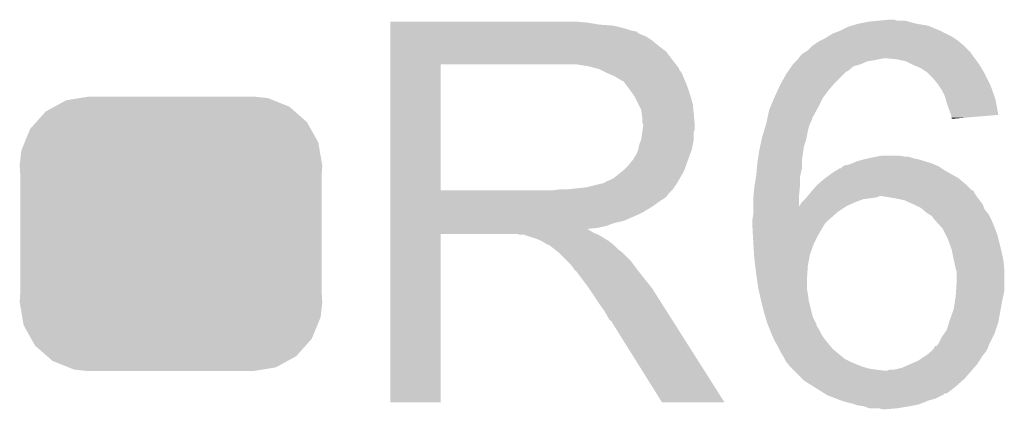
# Model space of a CAD drawing. Extents: x -1.3 to 24.2, y -3.9 to 39.2.
# Tile 21 of 26: x 14.2 to 16.8, y 28.9 to 29.9. Entities that reach past the tile are written whole.
import ezdxf

# ---------------------------------------------------------------- set-up
doc = ezdxf.new("R2010")
doc.units = 0
doc.layers.get('0').update_dxf_attribs({"linetype": 'CONTINUOUS'})
doc.layers.add('ECC608_TRUST_CLICK_V100_GTO', color=14, linetype='CONTINUOUS')
doc.layers.add('ECC608_TRUST_CLICK_V100_GTS', color=12, linetype='CONTINUOUS')

# ---------------------------------------------------------------- blocks, each defined once
blk = doc.blocks.new('CUSTOM_67')
for points in [[(-0.298526, 0.325596), (-0.268438, 0.342124), (0.30335, 0.325596), (0.2622, 0.342124)], [(-0.268438, 0.342124), (-0.233628, 0.347838), (0.2622, 0.342124), (0.247972, 0.347838)], [(-0.233628, 0.347838), (-0.20955, 0.35179), (0.247972, 0.347838), (0.20955, 0.35179)], [(-0.34504, 0.286174), (-0.320744, 0.31339), (0.348152, 0.286174), (0.317222, 0.31339)], [(-0.320744, 0.31339), (-0.298526, 0.325596), (0.317222, 0.31339), (0.30335, 0.325596)], [(-0.360486, 0.26887), (-0.34504, 0.286174), (0.357822, 0.26887), (0.348152, 0.286174)], [(-0.37475, 0.234078), (-0.360486, 0.26887), (0.377262, 0.234078), (0.357822, 0.26887)], [(-0.383124, 0.213652), (-0.37475, 0.234078), (0.380766, 0.213652), (0.377262, 0.234078)], [(-0.38735, 0.17526), (-0.383124, 0.213652), (0.38735, 0.17526), (0.380766, 0.213652)], [(-0.38608, 0.154124), (-0.38735, 0.17526), (0.38608, 0.154124), (0.38735, 0.17526)], [(-0.38608, -0.154124), (-0.38608, 0.154124), (0.38608, -0.154124), (0.38608, 0.154124)], [(-0.38735, -0.17526), (-0.38608, -0.154124), (0.38735, -0.17526), (0.38608, -0.154124)], [(-0.380764, -0.213652), (-0.38735, -0.17526), (0.383124, -0.213652), (0.38735, -0.17526)], [(-0.377262, -0.234078), (-0.380764, -0.213652), (0.374748, -0.234078), (0.383124, -0.213652)], [(-0.35782, -0.26887), (-0.377262, -0.234078), (0.360486, -0.26887), (0.374748, -0.234078)], [(-0.348152, -0.286174), (-0.35782, -0.26887), (0.345038, -0.286174), (0.360486, -0.26887)], [(-0.31722, -0.31339), (-0.348152, -0.286174), (0.320744, -0.31339), (0.345038, -0.286174)], [(-0.30335, -0.325596), (-0.31722, -0.31339), (0.298524, -0.325596), (0.320744, -0.31339)], [(-0.262198, -0.342124), (-0.30335, -0.325596), (0.268438, -0.342124), (0.298524, -0.325596)], [(-0.247972, -0.347838), (-0.262198, -0.342124), (0.233626, -0.347838), (0.268438, -0.342124)], [(-0.20955, -0.35179), (-0.247972, -0.347838), (0.20955, -0.35179), (0.233626, -0.347838)]]:
    blk.add_solid(points)

msp = doc.modelspace()

# ---------------------------------------------------------------- linework, layer by layer
at = {"layer": 'ECC608_TRUST_CLICK_V100_GTO'}
for points in [[(15.18922, 29.92882), (15.189222, 29.93136), (15.69466, 29.92882), (15.66672, 29.93136)], [(15.18922, 29.92374), (15.18922, 29.92882), (15.725138, 29.92374), (15.69466, 29.92882)], [(15.18922, 29.9212), (15.18922, 29.92374), (15.7607, 29.9212), (15.725138, 29.92374)], [(16.371136, 29.921198), (16.388078, 29.92628), (16.565882, 29.921198), (16.5354, 29.92628)], [(16.388078, 29.92628), (16.413478, 29.93136), (16.5354, 29.92628), (16.516776, 29.93136)], [(16.413478, 29.93136), (16.43888, 29.9339), (16.516776, 29.93136), (16.507464, 29.9339)], [(16.43888, 29.9339), (16.466796, 29.936438), (16.487144, 29.9339), (16.479522, 29.936438)], [(16.466796, 29.936438), (16.466818, 29.93644), (16.479522, 29.936438), (16.466818, 29.93644)], [(15.18922, 29.91358), (15.18922, 29.9212), (15.791178, 29.91358), (15.7607, 29.9212)], [(15.18922, 29.9085), (15.18922, 29.91358), (15.806422, 29.9085), (15.791178, 29.91358)], [(15.18922, 29.90596), (15.18922, 29.9085), (15.819122, 29.90596), (15.806422, 29.9085)], [(15.18922, 29.905938), (15.18922, 29.90596), (15.82166, 29.905938), (15.819122, 29.90596)], [(15.18922, 29.903414), (15.18922, 29.905938), (15.821674, 29.903414), (15.82166, 29.905938)], [(15.18922, 29.89834), (15.18922, 29.903414), (15.83182, 29.89834), (15.821674, 29.903414)], [(16.309842, 29.893258), (16.322038, 29.90088), (16.626842, 29.893258), (16.6116, 29.90088)], [(16.322038, 29.90088), (16.34236, 29.9085), (16.6116, 29.90088), (16.59636, 29.9085)], [(16.34236, 29.9085), (16.362682, 29.918662), (16.59636, 29.9085), (16.57197, 29.918662)], [(16.362682, 29.918662), (16.371136, 29.921198), (16.57197, 29.918662), (16.565882, 29.921198)], [(15.18922, 29.893258), (15.18922, 29.89834), (15.844522, 29.893258), (15.83182, 29.89834)], [(15.18922, 29.8831), (15.18922, 29.893258), (15.85976, 29.8831), (15.844522, 29.893258)], [(15.18922, 29.8704), (15.18922, 29.8831), (15.875, 29.8704), (15.85976, 29.8831)], [(16.271242, 29.870402), (16.286482, 29.88056), (16.657318, 29.870402), (16.64513, 29.88056)], [(16.286482, 29.88056), (16.29156, 29.8831), (16.64513, 29.88056), (16.64208, 29.8831)], [(16.29156, 29.8831), (16.301718, 29.88818), (16.64208, 29.8831), (16.63446, 29.88818)], [(16.301718, 29.88818), (16.309842, 29.893258), (16.63446, 29.88818), (16.626842, 29.893258)], [(15.189218, 29.83484), (15.18922, 29.855158), (15.91056, 29.83484), (15.895322, 29.855158)], [(15.18922, 29.855158), (15.18922, 29.8704), (15.895322, 29.855158), (15.875, 29.8704)], [(16.24076, 29.845), (16.245842, 29.850082), (16.68018, 29.845), (16.676792, 29.850082)], [(16.245842, 29.850082), (16.250072, 29.85262), (16.676792, 29.850082), (16.6751, 29.85262)], [(16.250072, 29.85262), (16.258542, 29.857702), (16.6751, 29.85262), (16.670018, 29.857702)], [(16.258542, 29.857702), (16.27124, 29.8704), (16.670018, 29.857702), (16.65732, 29.8704)], [(16.27124, 29.8704), (16.271242, 29.870402), (16.65732, 29.8704), (16.657318, 29.870402)], [(15.189218, 29.82214), (15.189218, 29.83484), (15.920438, 29.82214), (15.91056, 29.83484)], [(16.220442, 29.822142), (16.228056, 29.829758), (16.393168, 29.822142), (16.410938, 29.829758)], [(16.228056, 29.829758), (16.230598, 29.8323), (16.410938, 29.829758), (16.42618, 29.8323)], [(16.230598, 29.8323), (16.2306, 29.832302), (16.42618, 29.8323), (16.426188, 29.832302)], [(16.2306, 29.832302), (16.23441, 29.83738), (16.426188, 29.832302), (16.451578, 29.83738)], [(16.23441, 29.83738), (16.238222, 29.84246), (16.685896, 29.83738), (16.682086, 29.84246)], [(16.238222, 29.84246), (16.24076, 29.845), (16.682086, 29.84246), (16.68018, 29.845)], [(16.487138, 29.83484), (16.461742, 29.83738), (16.687802, 29.83484), (16.685896, 29.83738)], [(16.509998, 29.829762), (16.487138, 29.83484), (16.69161, 29.829762), (16.687802, 29.83484)], [(16.520166, 29.824678), (16.509998, 29.829762), (16.695422, 29.824678), (16.69161, 29.829762)], [(16.53032, 29.8196), (16.520166, 29.824678), (16.69847, 29.8196), (16.695422, 29.824678)], [(15.189212, 29.499582), (15.189218, 29.82212), (15.31874, 29.499582), (15.318742, 29.82212)], [(15.189218, 29.82212), (15.189218, 29.82214), (15.318742, 29.82212), (15.62608, 29.82214)], [(15.697202, 29.81706), (15.664182, 29.82214), (15.924388, 29.81706), (15.920438, 29.82214)], [(15.715842, 29.811976), (15.697202, 29.81706), (15.92834, 29.811976), (15.924388, 29.81706)], [(15.72514, 29.80944), (15.715842, 29.811976), (15.928344, 29.80944), (15.92834, 29.811976)], [(15.725152, 29.809434), (15.72514, 29.80944), (15.928344, 29.809434), (15.928344, 29.80944)], [(15.74546, 29.79928), (15.725152, 29.809434), (15.93596, 29.79928), (15.928344, 29.809434)], [(15.76324, 29.79166), (15.74546, 29.79928), (15.939008, 29.79166), (15.93596, 29.79928)], [(16.202662, 29.796742), (16.20799, 29.804354), (16.349982, 29.796742), (16.357594, 29.804354)], [(16.20799, 29.804354), (16.207994, 29.80436), (16.357594, 29.804354), (16.360134, 29.80436)], [(16.207994, 29.80436), (16.216882, 29.817058), (16.360134, 29.80436), (16.375378, 29.817058)], [(16.216882, 29.817058), (16.220438, 29.822138), (16.375378, 29.817058), (16.39316, 29.822138)], [(16.220438, 29.822138), (16.220442, 29.822142), (16.39316, 29.822138), (16.393168, 29.822142)], [(16.5481, 29.81198), (16.53032, 29.8196), (16.703042, 29.81198), (16.69847, 29.8196)], [(16.56334, 29.80182), (16.5481, 29.81198), (16.709138, 29.80182), (16.703042, 29.81198)], [(16.56588, 29.79928), (16.56334, 29.80182), (16.71066, 29.79928), (16.709138, 29.80182)], [(16.58112, 29.78404), (16.56588, 29.79928), (16.71828, 29.78404), (16.71066, 29.79928)], [(15.77171, 29.78658), (15.76324, 29.79166), (15.94104, 29.78658), (15.939008, 29.79166)], [(15.77594, 29.784042), (15.77171, 29.78658), (15.942128, 29.784042), (15.94104, 29.78658)], [(15.783564, 29.77896), (15.77594, 29.784042), (15.944306, 29.77896), (15.942128, 29.784042)], [(15.786104, 29.778952), (15.783564, 29.77896), (15.94431, 29.778952), (15.944306, 29.77896)], [(15.79372, 29.7688), (15.786104, 29.778952), (15.94866, 29.7688), (15.94431, 29.778952)], [(16.18742, 29.7688), (16.19019, 29.77388), (16.322764, 29.7688), (16.32712, 29.77388)], [(16.19019, 29.77388), (16.202662, 29.796742), (16.32712, 29.77388), (16.349982, 29.796742)], [(16.59128, 29.77134), (16.58112, 29.78404), (16.72463, 29.77134), (16.71828, 29.78404)], [(15.80134, 29.75864), (15.79372, 29.7688), (15.952048, 29.75864), (15.94866, 29.7688)], [(15.810412, 29.74594), (15.80134, 29.75864), (15.95628, 29.74594), (15.952048, 29.75864)], [(16.17218, 29.73578), (16.181558, 29.756102), (16.29664, 29.73578), (16.31188, 29.756102)], [(16.181558, 29.756102), (16.18742, 29.7688), (16.31188, 29.756102), (16.322764, 29.7688)], [(16.592976, 29.768798), (16.59128, 29.77134), (16.7259, 29.768798), (16.72463, 29.77134)], [(16.601438, 29.756102), (16.592976, 29.768798), (16.730436, 29.756102), (16.7259, 29.768798)], [(16.60906, 29.74086), (16.601438, 29.756102), (16.735878, 29.74086), (16.730436, 29.756102)], [(15.81404, 29.740858), (15.810412, 29.74594), (15.957806, 29.740858), (15.95628, 29.74594)], [(15.8242, 29.720538), (15.81404, 29.740858), (15.9639, 29.720538), (15.957806, 29.740858)], [(16.161596, 29.71038), (16.172178, 29.735778), (16.28394, 29.71038), (16.29664, 29.735778)], [(16.172178, 29.735778), (16.17218, 29.73578), (16.29664, 29.735778), (16.29664, 29.73578)], [(16.611238, 29.733238), (16.60906, 29.74086), (16.7386, 29.733238), (16.735878, 29.74086)], [(16.61414, 29.72308), (16.611238, 29.733238), (16.7405, 29.72308), (16.7386, 29.733238)], [(16.61922, 29.707838), (16.61414, 29.72308), (16.743348, 29.707838), (16.7405, 29.72308)], [(15.83182, 29.705296), (15.8242, 29.720538), (15.965426, 29.705296), (15.9639, 29.720538)], [(15.833272, 29.69514), (15.83182, 29.705296), (15.96644, 29.69514), (15.965426, 29.705296)], [(16.15458, 29.682434), (16.159482, 29.705302), (16.2687, 29.682434), (16.28117, 29.705302)], [(16.159482, 29.705302), (16.161596, 29.71038), (16.28117, 29.705302), (16.28394, 29.71038)], [(16.624298, 29.695142), (16.61922, 29.707838), (16.745722, 29.695142), (16.743348, 29.707838)], [(15.83436, 29.687518), (15.833272, 29.69514), (15.967076, 29.687518), (15.96644, 29.69514)], [(15.834362, 29.674818), (15.83436, 29.687518), (15.968134, 29.674818), (15.967076, 29.687518)], [(15.8369, 29.667196), (15.834362, 29.674818), (15.96877, 29.667196), (15.968134, 29.674818)], [(16.15186, 29.66974), (16.154036, 29.679896), (16.26362, 29.66974), (16.268698, 29.679896)], [(16.154036, 29.679896), (16.15458, 29.682434), (16.268698, 29.679896), (16.2687, 29.682434)], [(16.624936, 29.692598), (16.624298, 29.695142), (16.746196, 29.692598), (16.745722, 29.695142)], [(16.62684, 29.684982), (16.624936, 29.692598), (16.656496, 29.684982), (16.746196, 29.692598)], [(16.62684, 29.682464), (16.62684, 29.684982), (16.62684, 29.682464), (16.656496, 29.684982)], [(15.831818, 29.629098), (15.83472, 29.649416), (15.96644, 29.629098), (15.96644, 29.649416)], [(15.83472, 29.649416), (15.835446, 29.654496), (15.96644, 29.649416), (15.968978, 29.654496)], [(15.835446, 29.654496), (15.8369, 29.66466), (15.968978, 29.654496), (15.968978, 29.66466)], [(15.8369, 29.664662), (15.8369, 29.667196), (15.96898, 29.664662), (15.96877, 29.667196)], [(15.8369, 29.66466), (15.8369, 29.664662), (15.968978, 29.66466), (15.96898, 29.664662)], [(16.1417, 29.636718), (16.146388, 29.65196), (16.25549, 29.636718), (16.25854, 29.65196)], [(16.146388, 29.65196), (16.149514, 29.66212), (16.25854, 29.65196), (16.261082, 29.66212)], [(16.149514, 29.66212), (16.151858, 29.669738), (16.261082, 29.66212), (16.26362, 29.669738)], [(16.151858, 29.669738), (16.15186, 29.66974), (16.26362, 29.669738), (16.26362, 29.66974)], [(15.82674, 29.616398), (15.831818, 29.629098), (15.963898, 29.616398), (15.96644, 29.629098)], [(16.136256, 29.611318), (16.139522, 29.62656), (16.24838, 29.611318), (16.253458, 29.62656)], [(16.139522, 29.62656), (16.1417, 29.636718), (16.253458, 29.62656), (16.25549, 29.636718)], [(15.819118, 29.590998), (15.824198, 29.603698), (15.956738, 29.590998), (15.961356, 29.603698)], [(15.824198, 29.6037), (15.82674, 29.616398), (15.961358, 29.6037), (15.963898, 29.616398)], [(15.824198, 29.603698), (15.824198, 29.6037), (15.961356, 29.603698), (15.961358, 29.6037)], [(16.130172, 29.575758), (16.13408, 29.60116), (16.2433, 29.575758), (16.246928, 29.60116)], [(16.13408, 29.60116), (16.136256, 29.611318), (16.246928, 29.60116), (16.24838, 29.611318)], [(15.7988, 29.56306), (15.808958, 29.575758), (15.94658, 29.56306), (15.951198, 29.575758)], [(15.808958, 29.575758), (15.811498, 29.5783), (15.951198, 29.575758), (15.952122, 29.5783)], [(15.811498, 29.5783), (15.81404, 29.583378), (15.952122, 29.5783), (15.953968, 29.583378)], [(15.81404, 29.583378), (15.819118, 29.590998), (15.953968, 29.583378), (15.956738, 29.590998)], [(16.129, 29.56814), (16.130172, 29.575758), (16.2433, 29.56814), (16.2433, 29.575758)], [(16.371142, 29.56814), (16.383, 29.573222), (16.576042, 29.56814), (16.559526, 29.573222)], [(16.383, 29.573222), (16.400778, 29.5783), (16.559526, 29.573222), (16.543022, 29.5783)], [(16.400778, 29.5783), (16.412208, 29.58084), (16.543022, 29.5783), (16.530322, 29.58084)], [(16.412208, 29.58084), (16.42364, 29.58338), (16.530322, 29.58084), (16.5227, 29.58338)], [(16.42364, 29.58338), (16.43633, 29.585918), (16.5227, 29.58338), (16.515082, 29.585918)], [(16.43633, 29.585918), (16.43634, 29.58592), (16.515082, 29.585918), (16.504922, 29.58592)], [(16.43634, 29.58592), (16.449042, 29.58846), (16.504922, 29.58592), (16.492222, 29.58846)], [(15.760698, 29.530038), (15.782922, 29.547818), (15.930668, 29.530038), (15.94104, 29.547818)], [(15.782922, 29.547818), (15.786098, 29.550358), (15.94104, 29.547818), (15.941962, 29.550358)], [(15.786098, 29.550358), (15.7988, 29.56306), (15.941962, 29.550358), (15.94658, 29.56306)], [(16.12646, 29.537658), (16.12794, 29.555438), (16.239348, 29.537658), (16.2433, 29.555438)], [(16.12794, 29.555438), (16.129, 29.56814), (16.2433, 29.555438), (16.2433, 29.56814)], [(16.3195, 29.54274), (16.331696, 29.550362), (16.622396, 29.54274), (16.609058, 29.550362)], [(16.331696, 29.550362), (16.339824, 29.55544), (16.609058, 29.550362), (16.60144, 29.55544)], [(16.339824, 29.55544), (16.342366, 29.555446), (16.60144, 29.55544), (16.601432, 29.555446)], [(16.342366, 29.555446), (16.3449, 29.55798), (16.601432, 29.555446), (16.59763, 29.55798)], [(16.3449, 29.55798), (16.348706, 29.560518), (16.59763, 29.55798), (16.593822, 29.560518)], [(16.348706, 29.560518), (16.352522, 29.563062), (16.593822, 29.560518), (16.587888, 29.563062)], [(16.352522, 29.563062), (16.365222, 29.565602), (16.587888, 29.563062), (16.581964, 29.565602)], [(16.365222, 29.565602), (16.371142, 29.56814), (16.581964, 29.565602), (16.576042, 29.56814)], [(15.735296, 29.51734), (15.742916, 29.522418), (15.923262, 29.51734), (15.926224, 29.522418)], [(15.742916, 29.522418), (15.750538, 29.52496), (15.926224, 29.522418), (15.927706, 29.52496)], [(15.750538, 29.52496), (15.760698, 29.530038), (15.927706, 29.52496), (15.930668, 29.530038)], [(16.121802, 29.50972), (16.125612, 29.532578), (16.23822, 29.50972), (16.23822, 29.532578)], [(16.125612, 29.532578), (16.12646, 29.537658), (16.23822, 29.532578), (16.239348, 29.537658)], [(16.284362, 29.514802), (16.299178, 29.5275), (16.6624, 29.514802), (16.647584, 29.5275)], [(16.299178, 29.5275), (16.302564, 29.53004), (16.647584, 29.5275), (16.64462, 29.53004)], [(16.302564, 29.53004), (16.3195, 29.54274), (16.64462, 29.53004), (16.622396, 29.54274)], [(15.189212, 29.49956), (15.189212, 29.499582), (15.608298, 29.49956), (15.31874, 29.499582)], [(15.189212, 29.489394), (15.189212, 29.49956), (15.9004, 29.489394), (15.91056, 29.49956)], [(15.608298, 29.49956), (15.626064, 29.502098), (15.91056, 29.49956), (15.913098, 29.502098)], [(15.626064, 29.502098), (15.62608, 29.5021), (15.913098, 29.502098), (15.913098, 29.5021)], [(15.646398, 29.5021), (15.692118, 29.50718), (15.913098, 29.5021), (15.916486, 29.50718)], [(15.692118, 29.50718), (15.732758, 29.51734), (15.916486, 29.50718), (15.923262, 29.51734)], [(16.119302, 29.484322), (16.12138, 29.50718), (16.23568, 29.484322), (16.237964, 29.50718)], [(16.12138, 29.50718), (16.121802, 29.50972), (16.237964, 29.50718), (16.23822, 29.50972)], [(16.26616, 29.49448), (16.268332, 29.497016), (16.683992, 29.49448), (16.682722, 29.497016)], [(16.268332, 29.497016), (16.270508, 29.499554), (16.682722, 29.497016), (16.680186, 29.499554)], [(16.270508, 29.499554), (16.270512, 29.49956), (16.680186, 29.499554), (16.677646, 29.49956)], [(16.270512, 29.49956), (16.2814, 29.512262), (16.677646, 29.49956), (16.664942, 29.512262)], [(16.2814, 29.512262), (16.284362, 29.514802), (16.664942, 29.512262), (16.6624, 29.514802)], [(15.18921, 29.48686), (15.189212, 29.489394), (15.900378, 29.48686), (15.9004, 29.489394)], [(15.18921, 29.486846), (15.18921, 29.48686), (15.897854, 29.486846), (15.900378, 29.48686)], [(15.18921, 29.48178), (15.18921, 29.486846), (15.895316, 29.48178), (15.897854, 29.486846)], [(15.18921, 29.46654), (15.18921, 29.48178), (15.87246, 29.46654), (15.895316, 29.48178)], [(16.11884, 29.47924), (16.119302, 29.484322), (16.235688, 29.47924), (16.23568, 29.484322)], [(16.11884, 29.458956), (16.11884, 29.47924), (16.235718, 29.458956), (16.235688, 29.47924)], [(16.243302, 29.469082), (16.25092, 29.4767), (16.380464, 29.469082), (16.400782, 29.4767)], [(16.25092, 29.4767), (16.25346, 29.47924), (16.400782, 29.4767), (16.4211, 29.47924)], [(16.25346, 29.47924), (16.255578, 29.481782), (16.4211, 29.47924), (16.436342, 29.481782)], [(16.255578, 29.481782), (16.257692, 29.48432), (16.436342, 29.481782), (16.441424, 29.48432)], [(16.257692, 29.48432), (16.26404, 29.491938), (16.69034, 29.48432), (16.685262, 29.491938)], [(16.26404, 29.491938), (16.26616, 29.49448), (16.685262, 29.491938), (16.683992, 29.49448)], [(16.47952, 29.47924), (16.449038, 29.48432), (16.69415, 29.47924), (16.69034, 29.48432)], [(16.504922, 29.474158), (16.47952, 29.47924), (16.697962, 29.474158), (16.69415, 29.47924)], [(16.52778, 29.464), (16.504922, 29.474158), (16.70558, 29.464), (16.697962, 29.474158)], [(15.18921, 29.458918), (15.18921, 29.46654), (15.862298, 29.458918), (15.87246, 29.46654)], [(15.18921, 29.44368), (15.18921, 29.458918), (15.8369, 29.44368), (15.862298, 29.458918)], [(16.11884, 29.45892), (16.11884, 29.458956), (16.3576, 29.45892), (16.35768, 29.458956)], [(16.11884, 29.44368), (16.11884, 29.45892), (16.33474, 29.44368), (16.3576, 29.45892)], [(16.235718, 29.458956), (16.23822, 29.46146), (16.35768, 29.458956), (16.363314, 29.46146)], [(16.23822, 29.46146), (16.2433, 29.46908), (16.363314, 29.46146), (16.38046, 29.46908)], [(16.2433, 29.46908), (16.243302, 29.469082), (16.38046, 29.46908), (16.380464, 29.469082)], [(16.548098, 29.45384), (16.52778, 29.464), (16.709646, 29.45384), (16.70558, 29.464)], [(16.551148, 29.4513), (16.548098, 29.45384), (16.710662, 29.4513), (16.709646, 29.45384)], [(16.563342, 29.441138), (16.551148, 29.4513), (16.718792, 29.441138), (16.710662, 29.4513)], [(15.18921, 29.43606), (15.18921, 29.44368), (15.82166, 29.43606), (15.8369, 29.44368)], [(15.18921, 29.42082), (15.18921, 29.43606), (15.786098, 29.42082), (15.82166, 29.43606)], [(15.18921, 29.415738), (15.18921, 29.42082), (15.763238, 29.415738), (15.786098, 29.42082)], [(16.1163, 29.423362), (16.11884, 29.438602), (16.311882, 29.423362), (16.329026, 29.438602)], [(16.1163, 29.42336), (16.1163, 29.423362), (16.31188, 29.42336), (16.311882, 29.423362)], [(16.1163, 29.413202), (16.1163, 29.42336), (16.301722, 29.413202), (16.31188, 29.42336)], [(16.11884, 29.438602), (16.11884, 29.44368), (16.329026, 29.438602), (16.33474, 29.44368)], [(16.567576, 29.438598), (16.563342, 29.441138), (16.720822, 29.438598), (16.718792, 29.441138)], [(16.576042, 29.433518), (16.567576, 29.438598), (16.723362, 29.433518), (16.720822, 29.438598)], [(16.581122, 29.425898), (16.576042, 29.433518), (16.727172, 29.425898), (16.723362, 29.433518)], [(16.58366, 29.42336), (16.581122, 29.425898), (16.72844, 29.42336), (16.727172, 29.425898)], [(16.599464, 29.40558), (16.58366, 29.42336), (16.73606, 29.40558), (16.72844, 29.42336)], [(15.189208, 29.397958), (15.18921, 29.400466), (15.697204, 29.397958), (15.694692, 29.400466)], [(15.189208, 29.395418), (15.189208, 29.397958), (15.702282, 29.395418), (15.697204, 29.397958)], [(15.189208, 29.39034), (15.189208, 29.395418), (15.7099, 29.39034), (15.702282, 29.395418)], [(15.18921, 29.40812), (15.18921, 29.415738), (15.742918, 29.40812), (15.763238, 29.415738)], [(15.18921, 29.40304), (15.18921, 29.40812), (15.720058, 29.40304), (15.742918, 29.40812)], [(15.18921, 29.400466), (15.18921, 29.40304), (15.694692, 29.400466), (15.720058, 29.40304)], [(16.1163, 29.410658), (16.1163, 29.413202), (16.300194, 29.410658), (16.301722, 29.413202)], [(16.116866, 29.4005), (16.1163, 29.410658), (16.2941, 29.4005), (16.300194, 29.410658)], [(16.117854, 29.382718), (16.116866, 29.4005), (16.28394, 29.382718), (16.2941, 29.4005)], [(16.603982, 29.400496), (16.599464, 29.40558), (16.737968, 29.400496), (16.73606, 29.40558)], [(16.611602, 29.385258), (16.603982, 29.400496), (16.74368, 29.385258), (16.737968, 29.400496)], [(15.1892, 28.956022), (15.189208, 29.387778), (15.318718, 28.956022), (15.31874, 29.387778)], [(15.189208, 29.3878), (15.189208, 29.39034), (15.716252, 29.3878), (15.7099, 29.39034)], [(15.189208, 29.387778), (15.189208, 29.3878), (15.31874, 29.387778), (15.511778, 29.3878)], [(15.521938, 29.38526), (15.511778, 29.3878), (15.722602, 29.38526), (15.716252, 29.3878)], [(15.537174, 29.382726), (15.534634, 29.38526), (15.726826, 29.382726), (15.722602, 29.38526)], [(15.539716, 29.38272), (15.537174, 29.382726), (15.726836, 29.38272), (15.726826, 29.382726)], [(15.570198, 29.37256), (15.539716, 29.38272), (15.743768, 29.37256), (15.726836, 29.38272)], [(15.575278, 29.37002), (15.570198, 29.37256), (15.748, 29.37002), (15.743768, 29.37256)], [(15.580358, 29.36748), (15.575278, 29.37002), (15.751176, 29.36748), (15.748, 29.37002)], [(16.11884, 29.36494), (16.117854, 29.382718), (16.27505, 29.36494), (16.28394, 29.382718)], [(16.61668, 29.375098), (16.611602, 29.385258), (16.746222, 29.375098), (16.74368, 29.385258)], [(16.62684, 29.347158), (16.61668, 29.375098), (16.753206, 29.347158), (16.746222, 29.375098)], [(15.587978, 29.362402), (15.580358, 29.36748), (15.757524, 29.362402), (15.751176, 29.36748)], [(15.593056, 29.359862), (15.587978, 29.362402), (15.760698, 29.359862), (15.757524, 29.362402)], [(15.595594, 29.35986), (15.593056, 29.359862), (15.7607, 29.35986), (15.760698, 29.359862)], [(15.59814, 29.357322), (15.595594, 29.35986), (15.763238, 29.357322), (15.7607, 29.35986)], [(15.6083, 29.3497), (15.59814, 29.357322), (15.77086, 29.3497), (15.763238, 29.357322)], [(15.611476, 29.34716), (15.6083, 29.3497), (15.7734, 29.34716), (15.77086, 29.3497)], [(15.617828, 29.342078), (15.611476, 29.34716), (15.781022, 29.342078), (15.7734, 29.34716)], [(16.119, 29.3624), (16.11884, 29.36494), (16.27378, 29.3624), (16.27505, 29.36494)], [(16.120746, 29.33446), (16.119, 29.3624), (16.263622, 29.33446), (16.27378, 29.3624)], [(16.627348, 29.34462), (16.62684, 29.347158), (16.75384, 29.34462), (16.753206, 29.347158)], [(16.63192, 29.32176), (16.627348, 29.34462), (16.75892, 29.32176), (16.75384, 29.34462)], [(15.620998, 29.339542), (15.617828, 29.342078), (15.783558, 29.339542), (15.781022, 29.342078)], [(15.643862, 29.316678), (15.620998, 29.339542), (15.80642, 29.316678), (15.783558, 29.339542)], [(16.12138, 29.3243), (16.120746, 29.33446), (16.261772, 29.3243), (16.263622, 29.33446)], [(16.123604, 29.306522), (16.12138, 29.3243), (16.25854, 29.306522), (16.261772, 29.3243)], [(16.631922, 29.321758), (16.63192, 29.32176), (16.75892, 29.321758), (16.75892, 29.32176)], [(16.637002, 29.2989), (16.631922, 29.321758), (16.761208, 29.2989), (16.75892, 29.321758)], [(15.651478, 29.30906), (15.643862, 29.316678), (15.812136, 29.30906), (15.80642, 29.316678)], [(15.659098, 29.2989), (15.651478, 29.30906), (15.819756, 29.2989), (15.812136, 29.30906)], [(15.66037, 29.29636), (15.659098, 29.2989), (15.82166, 29.29636), (15.819756, 29.2989)], [(15.661634, 29.293834), (15.66037, 29.29636), (15.823626, 29.293834), (15.82166, 29.29636)], [(15.66417, 29.29382), (15.661634, 29.293834), (15.823636, 29.29382), (15.823626, 29.293834)], [(15.679416, 29.2735), (15.66417, 29.29382), (15.83944, 29.2735), (15.823636, 29.29382)], [(16.12646, 29.28366), (16.123604, 29.306522), (16.256906, 29.28366), (16.25854, 29.306522)], [(16.637848, 29.296362), (16.637002, 29.2989), (16.76146, 29.296362), (16.761208, 29.2989)], [(16.63954, 29.291276), (16.637848, 29.296362), (16.76146, 29.291276), (16.76146, 29.296362)], [(15.69466, 29.25318), (15.679416, 29.2735), (15.855696, 29.25318), (15.83944, 29.2735)], [(16.128276, 29.27096), (16.12646, 29.28366), (16.256, 29.27096), (16.256906, 29.28366)], [(16.13154, 29.248102), (16.128276, 29.27096), (16.256, 29.248102), (16.256, 29.27096)], [(16.63954, 29.26588), (16.63954, 29.291276), (16.76146, 29.26588), (16.76146, 29.291276)], [(15.698048, 29.248098), (15.69466, 29.25318), (15.85976, 29.248098), (15.855696, 29.25318)], [(15.716674, 29.22016), (15.698048, 29.248098), (15.87754, 29.22016), (15.85976, 29.248098)], [(16.13154, 29.2481), (16.13154, 29.248102), (16.256002, 29.2481), (16.256, 29.248102)], [(16.135058, 29.23286), (16.13154, 29.2481), (16.25854, 29.23286), (16.256002, 29.2481)], [(16.637846, 29.240478), (16.63954, 29.26588), (16.76146, 29.240478), (16.76146, 29.26588)], [(15.72514, 29.20746), (15.716674, 29.22016), (15.885598, 29.20746), (15.87754, 29.22016)], [(16.13916, 29.215082), (16.135058, 29.23286), (16.26108, 29.215082), (16.25854, 29.23286)], [(16.635436, 29.21762), (16.637, 29.22778), (16.75638, 29.21762), (16.758636, 29.22778)], [(16.637, 29.22778), (16.637846, 29.240478), (16.758636, 29.22778), (16.76146, 29.240478)], [(15.73784, 29.189682), (15.72514, 29.20746), (15.896878, 29.189682), (15.885598, 29.20746)], [(16.13916, 29.21508), (16.13916, 29.215082), (16.261082, 29.21508), (16.26108, 29.215082)], [(16.14678, 29.1846), (16.13916, 29.21508), (16.2687, 29.1846), (16.261082, 29.21508)], [(16.62176, 29.16682), (16.631918, 29.194758), (16.747142, 29.16682), (16.752222, 29.194758)], [(16.631918, 29.194758), (16.635436, 29.21762), (16.752222, 29.194758), (16.75638, 29.21762)], [(15.748, 29.171898), (15.73784, 29.189682), (15.908162, 29.171898), (15.896878, 29.189682)], [(15.750538, 29.166826), (15.748, 29.171898), (15.91138, 29.166826), (15.908162, 29.171898)], [(16.149828, 29.174442), (16.14678, 29.1846), (16.271238, 29.174442), (16.2687, 29.1846)], [(16.1544, 29.159198), (16.149828, 29.174442), (16.278862, 29.159198), (16.271238, 29.174442)], [(15.755614, 29.164282), (15.750538, 29.166826), (15.912994, 29.164282), (15.91138, 29.166826)], [(15.758162, 29.1592), (15.755614, 29.164282), (15.916218, 29.1592), (15.912994, 29.164282)], [(15.885158, 28.95601), (15.758162, 29.1592), (16.045134, 28.95601), (15.916218, 29.1592)], [(16.15643, 29.154124), (16.1544, 29.159198), (16.281398, 29.154124), (16.278862, 29.159198)], [(16.157446, 29.151584), (16.15643, 29.154124), (16.2814, 29.151584), (16.281398, 29.154124)], [(16.160496, 29.143962), (16.157446, 29.151584), (16.286478, 29.143962), (16.2814, 29.151584)], [(16.16456, 29.1338), (16.160496, 29.143962), (16.29156, 29.1338), (16.286478, 29.143962)], [(16.614138, 29.141416), (16.620234, 29.161738), (16.739444, 29.141416), (16.746218, 29.161738)], [(16.620234, 29.161738), (16.62176, 29.16682), (16.746218, 29.161738), (16.747142, 29.16682)], [(16.170002, 29.121102), (16.16456, 29.1338), (16.299178, 29.121102), (16.29156, 29.1338)], [(16.17218, 29.11602), (16.170002, 29.121102), (16.303244, 29.11602), (16.299178, 29.121102)], [(16.593818, 29.108398), (16.60144, 29.123638), (16.72463, 29.108398), (16.732248, 29.123638)], [(16.60144, 29.123638), (16.606884, 29.13126), (16.732248, 29.123638), (16.73606, 29.13126)], [(16.606884, 29.13126), (16.614138, 29.141416), (16.73606, 29.13126), (16.739444, 29.141416)], [(16.176534, 29.1084), (16.17218, 29.11602), (16.30934, 29.1084), (16.303244, 29.11602)], [(16.18234, 29.098238), (16.176534, 29.1084), (16.31781, 29.098238), (16.30934, 29.1084)], [(16.18488, 29.093162), (16.18234, 29.098238), (16.322038, 29.093162), (16.31781, 29.098238)], [(16.18996, 29.083), (16.18488, 29.093162), (16.334234, 29.083), (16.322038, 29.093162)], [(16.576038, 29.08808), (16.583656, 29.098234), (16.71574, 29.08808), (16.720816, 29.098234)], [(16.583656, 29.098236), (16.58366, 29.100758), (16.720818, 29.098236), (16.720818, 29.100758)], [(16.583656, 29.098234), (16.583656, 29.098236), (16.720816, 29.098234), (16.720818, 29.098236)], [(16.58366, 29.100758), (16.587808, 29.100776), (16.720818, 29.100758), (16.72082, 29.100776)], [(16.587808, 29.100776), (16.58873, 29.10078), (16.72082, 29.100776), (16.72082, 29.10078)], [(16.58873, 29.10078), (16.593818, 29.108398), (16.72082, 29.10078), (16.72463, 29.108398)], [(16.19758, 29.070298), (16.18996, 29.083), (16.349478, 29.070298), (16.334234, 29.083)], [(16.19885, 29.06776), (16.19758, 29.070298), (16.352522, 29.06776), (16.349478, 29.070298)], [(16.202658, 29.060144), (16.19885, 29.06776), (16.367754, 29.060144), (16.352522, 29.06776)], [(16.54048, 29.06268), (16.559526, 29.075378), (16.697642, 29.06268), (16.70558, 29.075378)], [(16.559526, 29.075378), (16.56334, 29.07792), (16.70558, 29.075378), (16.707612, 29.07792)], [(16.56334, 29.07792), (16.576038, 29.088078), (16.707612, 29.07792), (16.715738, 29.088078)], [(16.576038, 29.088078), (16.576038, 29.08808), (16.715738, 29.088078), (16.71574, 29.08808)], [(16.2052, 29.0576), (16.202658, 29.060144), (16.37284, 29.0576), (16.367754, 29.060144)], [(16.207738, 29.05506), (16.2052, 29.0576), (16.37919, 29.05506), (16.37284, 29.0576)], [(16.210278, 29.049984), (16.207738, 29.05506), (16.39188, 29.049984), (16.37919, 29.05506)], [(16.212822, 29.04744), (16.210278, 29.049984), (16.398238, 29.04744), (16.39188, 29.049984)], [(16.217902, 29.04236), (16.212822, 29.04744), (16.416018, 29.04236), (16.398238, 29.04744)], [(16.220442, 29.03982), (16.217902, 29.04236), (16.4338, 29.03982), (16.416018, 29.04236)], [(16.479518, 29.03982), (16.499838, 29.0449), (16.679816, 29.03982), (16.684172, 29.0449)], [(16.499838, 29.0449), (16.51762, 29.05252), (16.684172, 29.0449), (16.690704, 29.05252)], [(16.51762, 29.05252), (16.52333, 29.055058), (16.690704, 29.05252), (16.69288, 29.055058)], [(16.52333, 29.055058), (16.54048, 29.06268), (16.69288, 29.055058), (16.697642, 29.06268)], [(16.222982, 29.03728), (16.220442, 29.03982), (16.45412, 29.03728), (16.4338, 29.03982)], [(16.243302, 29.01696), (16.222982, 29.03728), (16.65986, 29.01696), (16.67764, 29.03728)], [(16.248378, 29.011882), (16.243302, 29.01696), (16.654146, 29.011882), (16.65986, 29.01696)], [(16.461736, 29.03728), (16.466816, 29.039818), (16.67764, 29.03728), (16.679814, 29.039818)], [(16.466816, 29.039818), (16.479518, 29.03982), (16.679814, 29.039818), (16.679816, 29.03982)], [(16.272762, 28.996642), (16.248378, 29.011882), (16.637002, 28.996642), (16.654146, 29.011882)], [(16.301214, 28.97886), (16.272762, 28.996642), (16.614136, 28.97886), (16.637002, 28.996642)], [(16.301224, 28.978854), (16.301214, 28.97886), (16.609054, 28.978854), (16.614136, 28.97886)], [(16.305282, 28.976318), (16.301224, 28.978854), (16.606516, 28.976318), (16.609054, 28.978854)], [(16.309338, 28.973782), (16.305282, 28.976318), (16.601444, 28.973782), (16.606516, 28.976318)], [(16.32967, 28.966158), (16.309338, 28.973782), (16.586198, 28.966158), (16.601444, 28.973782)], [(16.34321, 28.96108), (16.32967, 28.966158), (16.568418, 28.96108), (16.586198, 28.966158)], [(15.318718, 28.956), (15.1892, 28.956022), (15.318718, 28.956), (15.318718, 28.956022)], [(16.04514, 28.956), (16.045134, 28.95601), (16.04514, 28.956), (15.885158, 28.95601)], [(16.349978, 28.958542), (16.34321, 28.96108), (16.562072, 28.958542), (16.568418, 28.96108)], [(16.3703, 28.953458), (16.349978, 28.958542), (16.549362, 28.953458), (16.562072, 28.958542)], [(16.37792, 28.95092), (16.3703, 28.953458), (16.543018, 28.95092), (16.549362, 28.953458)], [(16.385538, 28.948382), (16.37792, 28.95092), (16.530328, 28.948382), (16.543018, 28.95092)], [(16.403316, 28.94584), (16.385538, 28.948382), (16.51762, 28.94584), (16.530328, 28.948382)], [(16.416016, 28.940762), (16.403316, 28.94584), (16.487152, 28.940762), (16.51762, 28.94584)], [(16.441416, 28.94076), (16.416016, 28.940762), (16.487142, 28.94076), (16.487152, 28.940762)], [(16.449038, 28.938222), (16.441416, 28.94076), (16.454148, 28.938222), (16.487142, 28.94076)], [(16.454122, 28.93822), (16.449038, 28.938222), (16.454122, 28.93822), (16.454148, 28.938222)]]:
    msp.add_solid(points, dxfattribs=at)

# ---------------------------------------------------------------- block references
at = {"layer": 'ECC608_TRUST_CLICK_V100_GTS'}
msp.add_blockref('CUSTOM_67', (14.62786, 29.3878), dxfattribs=at)

doc.saveas('drawing.dxf')
